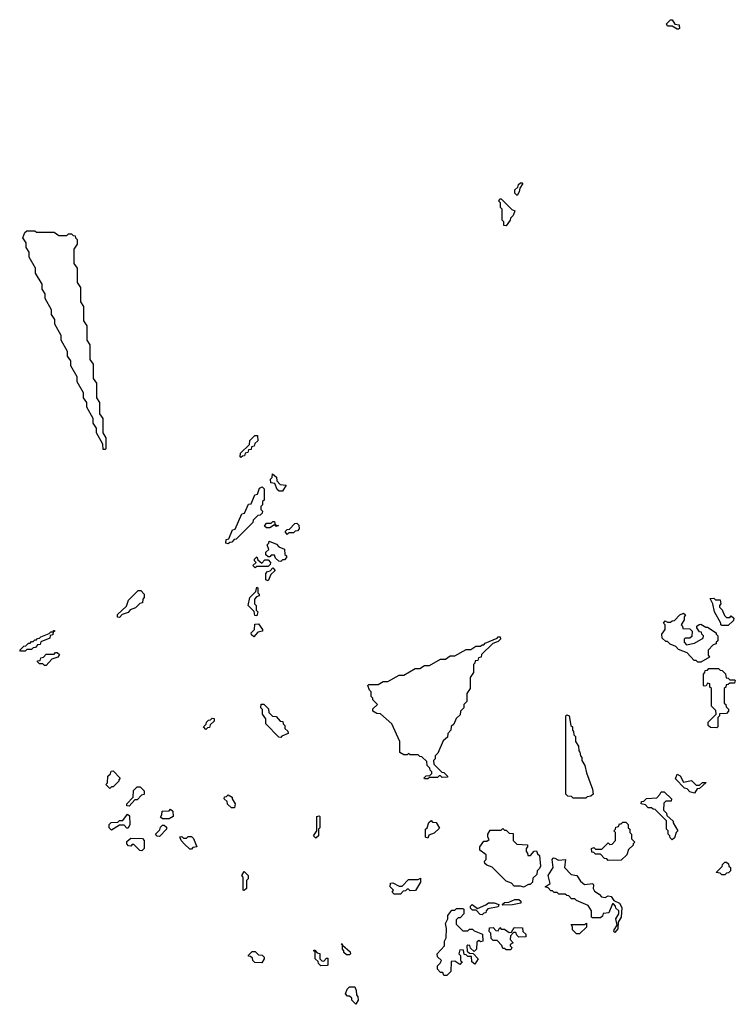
# Model space of a CAD drawing. Extents: x 2708302 to 2968450, y 494490 to 722710.
# Tile 80 of 256: x 2810040 to 2814520, y 635180 to 641340. Entities that reach past the tile are written whole.
import ezdxf

# ---------------------------------------------------------------- set-up
doc = ezdxf.new("R2010")
doc.units = 0

msp = doc.modelspace()

# ---------------------------------------------------------------- linework, layer by layer
at = {"layer": '0CON20XD'}
for points in [[(2814165, 641280), (2814155, 641280), (2814125, 641300), (2814095, 641300), (2814090, 641315), (2814115, 641340), (2814125, 641340), (2814141.7, 641311.7), (2814168.3, 641308.3), (2814170, 641285), (2814165, 641280)], [(2813155, 640240), (2813140, 640255), (2813140, 640275), (2813158.3, 640291.7), (2813161.7, 640308.3), (2813175, 640320), (2813185, 640320), (2813190, 640315), (2813170, 640285), (2813167, 640263), (2813155, 640240)], [(2813085, 640050), (2813071.7, 640051.7), (2813070, 640075), (2813060, 640085), (2813060, 640155), (2813050, 640165), (2813050, 640195), (2813040, 640205), (2813045, 640220), (2813055, 640220), (2813121.7, 640151.7), (2813140, 640145), (2813130, 640115), (2813111.7, 640098.3), (2813110, 640085), (2813085, 640050)], [(2810575, 638650), (2810561.7, 638651.7), (2810560, 638685), (2810520, 638755), (2810520, 638785), (2810500, 638815), (2810500, 638845), (2810460, 638915), (2810460, 638945), (2810440, 638975), (2810440, 639005), (2810400, 639075), (2810400, 639105), (2810360, 639175), (2810360, 639205), (2810340, 639235), (2810340, 639265), (2810300, 639335), (2810300, 639365), (2810260, 639435), (2810260, 639465), (2810240, 639495), (2810240, 639525), (2810200, 639595), (2810200, 639625), (2810180, 639655), (2810180, 639685), (2810140, 639755), (2810140, 639785), (2810100, 639855), (2810100, 639885), (2810080, 639915), (2810080, 639945), (2810060, 639975), (2810071.7, 640008.3), (2810085, 640020), (2810135, 640020), (2810145, 640010), (2810255, 640010), (2810285, 639990), (2810335, 639990), (2810345, 640000), (2810365, 640000), (2810375, 639990), (2810388.3, 639988.3), (2810390, 639975), (2810400, 639965), (2810400, 639935), (2810380, 639905), (2810380, 639815), (2810400, 639785), (2810400, 639695), (2810420, 639665), (2810420, 639575), (2810440, 639545), (2810440, 639455), (2810460, 639425), (2810460, 639335), (2810480, 639305), (2810480, 639215), (2810500, 639185), (2810500, 639095), (2810520, 639065), (2810520, 638975), (2810540, 638945), (2810540, 638875), (2810560, 638845), (2810560, 638755), (2810580, 638725), (2810580, 638655), (2810575, 638650)], [(2811425, 638600), (2811420, 638605), (2811421.7, 638628.3), (2811478.3, 638681.7), (2811481.7, 638708.3), (2811511.7, 638738.3), (2811528.3, 638738.3), (2811530, 638705), (2811511.7, 638688.3), (2811508.3, 638671.7), (2811491.7, 638668.3), (2811488.3, 638651.7), (2811471.7, 638648.3), (2811468.3, 638631.7), (2811451.7, 638628.3), (2811448.3, 638611.7), (2811435, 638610), (2811425, 638600)], [(2811685, 638390), (2811665, 638390), (2811651.7, 638401.7), (2811638.3, 638438.3), (2811611.7, 638441.7), (2811610, 638465), (2811620, 638475), (2811621.7, 638498.3), (2811648.3, 638478.3), (2811650, 638455), (2811671.7, 638431.7), (2811708.3, 638428.3), (2811685, 638390)], [(2811345, 638060), (2811330, 638065), (2811331.7, 638088.3), (2811348.3, 638091.7), (2811371.7, 638148.3), (2811388.3, 638151.7), (2811431.7, 638248.3), (2811448.3, 638251.7), (2811471.7, 638308.3), (2811488.3, 638311.7), (2811511.7, 638368.3), (2811528.3, 638371.7), (2811541.7, 638408.3), (2811558.3, 638418.3), (2811570, 638405), (2811570, 638335), (2811560, 638325), (2811560, 638305), (2811550, 638295), (2811550, 638275), (2811560, 638265), (2811558.3, 638251.7), (2811545, 638240), (2811531.7, 638238.3), (2811501.7, 638208.3), (2811500, 638195), (2811395, 638090), (2811381.7, 638088.3), (2811368.3, 638071.7), (2811355, 638070), (2811345, 638060)], [(2811605, 638160), (2811585, 638160), (2811571.7, 638171.7), (2811585, 638190), (2811615, 638190), (2811625, 638200), (2811635, 638200), (2811640, 638180), (2811660, 638175), (2811645, 638170), (2811635, 638180), (2811605, 638160)], [(2811715, 638120), (2811701.7, 638138.3), (2811715, 638150), (2811728.3, 638151.7), (2811761.7, 638188.3), (2811775, 638190), (2811788.3, 638178.3), (2811790, 638155), (2811778.3, 638141.7), (2811765, 638140), (2811755, 638130), (2811725, 638130), (2811715, 638120)], [(2811675, 637950), (2811661.7, 637951.7), (2811641.7, 637971.7), (2811635, 637990), (2811615, 637990), (2811605, 637980), (2811595, 637980), (2811581.7, 637991.7), (2811581.7, 638008.3), (2811600, 638025), (2811590, 638055), (2811600, 638065), (2811601.7, 638078.3), (2811648.3, 638058.3), (2811661.7, 638041.7), (2811698.3, 638028.3), (2811700, 637995), (2811710, 637985), (2811710, 637975), (2811698.3, 637961.7), (2811685, 637960), (2811675, 637950)], [(2811515, 637910), (2811500, 637925), (2811520, 637945), (2811510, 637955), (2811510, 637965), (2811525, 637980), (2811531.7, 637961.7), (2811555, 637940), (2811575, 637960), (2811595, 637960), (2811610, 637945), (2811608.3, 637931.7), (2811595, 637920), (2811525, 637920), (2811515, 637910)], [(2811595, 637830), (2811580, 637835), (2811580, 637875), (2811591.7, 637888.3), (2811608.3, 637891.7), (2811625, 637910), (2811640, 637895), (2811611.7, 637868.3), (2811595, 637830)], [(2810665, 637600), (2810651.7, 637601.7), (2810651.7, 637618.3), (2810708.3, 637671.7), (2810721.7, 637708.3), (2810781.7, 637768.3), (2810798.3, 637768.3), (2810820, 637745), (2810820, 637725), (2810810, 637715), (2810808.3, 637691.7), (2810791.7, 637688.3), (2810765, 637660), (2810731.7, 637648.3), (2810718.3, 637631.7), (2810681.7, 637618.3), (2810665, 637600)], [(2811525, 637610), (2811511.7, 637611.7), (2811508.3, 637638.3), (2811470, 637675), (2811480, 637725), (2811518.3, 637761.7), (2811525, 637790), (2811530, 637785), (2811530, 637755), (2811540, 637745), (2811540, 637735), (2811521.7, 637728.3), (2811510, 637715), (2811510, 637685), (2811520, 637675), (2811520, 637645), (2811530, 637635), (2811525, 637610)], [(2814475, 637550), (2814435, 637550), (2814430, 637555), (2814430, 637565), (2814390, 637635), (2814380, 637685), (2814361.7, 637718.3), (2814385, 637720), (2814395, 637710), (2814425, 637710), (2814430, 637685), (2814420, 637675), (2814420, 637665), (2814438.3, 637648.3), (2814451.7, 637611.7), (2814465, 637600), (2814485, 637600), (2814495, 637610), (2814510, 637595), (2814508.3, 637581.7), (2814475, 637550)], [(2814305, 637320), (2814285, 637320), (2814275, 637330), (2814261.7, 637331.7), (2814218.3, 637378.3), (2814165, 637400), (2814148.3, 637418.3), (2814113, 637433), (2814095, 637450), (2814085, 637450), (2814061.7, 637471.7), (2814060, 637495), (2814080, 637525), (2814080, 637555), (2814070, 637565), (2814081.7, 637578.3), (2814095, 637570), (2814115, 637570), (2814125, 637580), (2814138.3, 637581.7), (2814173, 637617), (2814195, 637627.5), (2814207.5, 637617.5), (2814200, 637605), (2814200, 637585), (2814180, 637555), (2814190, 637545), (2814191.7, 637531.7), (2814235, 637530), (2814250, 637515), (2814248.3, 637481.7), (2814235, 637470), (2814205, 637470), (2814200, 637465), (2814200, 637445), (2814215, 637430), (2814265, 637440), (2814318.3, 637471.7), (2814320, 637485), (2814310, 637495), (2814308.3, 637508.3), (2814295, 637510), (2814280, 637535), (2814280, 637545), (2814293, 637557), (2814305, 637557.5), (2814335, 637540), (2814345, 637540), (2814400, 637505), (2814400, 637495), (2814410, 637485), (2814410, 637455), (2814400, 637445), (2814400, 637435), (2814381.7, 637428.3), (2814350, 637395), (2814350, 637365), (2814358.3, 637351.7), (2814305, 637320)], [(2811505, 637480), (2811491.7, 637491.7), (2811490, 637505), (2811510, 637525), (2811511.7, 637558.3), (2811535, 637560), (2811560, 637525), (2811560, 637515), (2811531.7, 637508.3), (2811505, 637480)], [(2810075, 637390), (2810045, 637390), (2810040, 637395), (2810065, 637420), (2810078.3, 637421.7), (2810095, 637440), (2810105, 637440), (2810115, 637450), (2810125, 637450), (2810135, 637460), (2810145, 637460), (2810151.7, 637468.3), (2810165, 637470), (2810171.7, 637478.3), (2810225, 637500), (2810235, 637510), (2810250, 637510), (2810251.7, 637518.3), (2810258.3, 637518.3), (2810258.3, 637511.7), (2810250, 637510), (2810248.3, 637491.7), (2810231.7, 637488.3), (2810228.3, 637471.7), (2810171.7, 637448.3), (2810168.3, 637431.7), (2810151.7, 637428.3), (2810138.3, 637411.7), (2810125, 637410), (2810115, 637400), (2810085, 637400), (2810075, 637390)], [(2812595, 636590), (2812575, 636590), (2812573, 636597), (2812585, 636610), (2812608.3, 636611.7), (2812620, 636625), (2812620, 636635), (2812610, 636645), (2812608.3, 636658.3), (2812590, 636675), (2812588.3, 636698.3), (2812558.3, 636728.3), (2812545, 636730), (2812535, 636740), (2812485, 636740), (2812475, 636750), (2812465, 636740), (2812445, 636740), (2812420, 636755), (2812420, 636825), (2812370, 636935), (2812298.3, 636998.3), (2812275, 637000), (2812250, 637015), (2812251.7, 637028.3), (2812280, 637055), (2812250, 637085), (2812250, 637095), (2812240, 637105), (2812240, 637135), (2812230, 637145), (2812220, 637175), (2812225, 637180), (2812285, 637180), (2812315, 637200), (2812345, 637200), (2812415, 637240), (2812445, 637240), (2812515, 637280), (2812545, 637280), (2812575, 637300), (2812605, 637300), (2812675, 637340), (2812705, 637340), (2812735, 637360), (2812765, 637360), (2812835, 637400), (2812865, 637400), (2812895, 637420), (2812925, 637420), (2812935, 637430), (2812945, 637430), (2812955, 637440), (2813028.3, 637471.7), (2813035, 637480), (2813048.3, 637478.3), (2813050, 637465), (2813035, 637450), (2813001.7, 637438.3), (2812931.7, 637368.3), (2812928.3, 637351.7), (2812911.7, 637348.3), (2812908.3, 637331.7), (2812891.7, 637328.3), (2812890, 637315), (2812880, 637305), (2812880, 637255), (2812860, 637225), (2812860, 637155), (2812840, 637125), (2812840, 637075), (2812820, 637055), (2812820, 637035), (2812800, 637015), (2812798.3, 636991.7), (2812771.7, 636968.3), (2812758.3, 636931.7), (2812741.7, 636918.3), (2812740, 636895), (2812720, 636875), (2812718.3, 636851.7), (2812691.7, 636828.3), (2812658.3, 636751.7), (2812640, 636735), (2812640, 636715), (2812630, 636705), (2812631.7, 636681.7), (2812681.7, 636631.7), (2812695, 636630), (2812718.3, 636608.3), (2812718.3, 636601.7), (2812685, 636600), (2812675, 636610), (2812665, 636610), (2812655, 636600), (2812605, 636600), (2812595, 636590)], [(2810205, 637300), (2810195, 637300), (2810185, 637310), (2810165, 637310), (2810151.7, 637321.7), (2810151.7, 637328.3), (2810168.3, 637331.7), (2810171.7, 637348.3), (2810188.3, 637351.7), (2810205, 637370), (2810255, 637370), (2810265, 637380), (2810275, 637380), (2810288.3, 637368.3), (2810278.3, 637351.7), (2810241.7, 637338.3), (2810205, 637300)], [(2814405, 636910), (2814365, 636912.5), (2814350, 636925), (2814350, 636945), (2814400, 636995), (2814398.3, 637018.3), (2814370, 637045), (2814370, 637155), (2814360, 637165), (2814360, 637185), (2814345, 637190), (2814338.3, 637171.7), (2814325, 637170), (2814320, 637175), (2814320, 637245), (2814330, 637255), (2814331.7, 637268.3), (2814345, 637270), (2814355, 637280), (2814415, 637280), (2814425, 637270), (2814438.3, 637268.3), (2814458.3, 637248.3), (2814461.7, 637221.7), (2814475, 637220), (2814485, 637210), (2814515, 637210), (2814520, 637205), (2814515, 637190), (2814485, 637190), (2814475, 637180), (2814461.7, 637178.3), (2814460, 637165), (2814450, 637155), (2814450, 637065), (2814460, 637055), (2814461.7, 637041.7), (2814477, 637027), (2814477.5, 637015), (2814465, 637000), (2814421.7, 636998.3), (2814420, 636985), (2814410, 636975), (2814410, 636915), (2814405, 636910)], [(2811675, 636850), (2811661.7, 636851.7), (2811580, 636935), (2811580, 636965), (2811560, 636995), (2811560, 637025), (2811550, 637035), (2811551.7, 637058.3), (2811568.3, 637058.3), (2811598.3, 637028.3), (2811600, 637005), (2811621.7, 636981.7), (2811645, 636980), (2811671.7, 636951.7), (2811688.3, 636948.3), (2811690, 636935), (2811700, 636925), (2811700, 636905), (2811718.3, 636888.3), (2811720, 636875), (2811681.7, 636858.3), (2811675, 636850)], [(2811205, 636900), (2811190, 636915), (2811208.3, 636931.7), (2811210, 636945), (2811221.7, 636958.3), (2811235, 636960), (2811245, 636970), (2811258.3, 636968.3), (2811258.3, 636951.7), (2811231.7, 636928.3), (2811228.3, 636911.7), (2811215, 636910), (2811205, 636900)], [(2813585, 636470), (2813505, 636470), (2813495, 636480), (2813471.7, 636481.7), (2813460, 636495), (2813460, 636985), (2813465, 636990), (2813480, 636985), (2813490, 636925), (2813500, 636915), (2813500, 636895), (2813507, 636887), (2813510, 636865), (2813520, 636855), (2813520, 636825), (2813537.5, 636795), (2813540, 636765), (2813547, 636757), (2813550, 636735), (2813560, 636725), (2813560, 636705), (2813577.5, 636675), (2813588.3, 636628.3), (2813626.7, 636525), (2813630, 636495), (2813615, 636482.5), (2813591.7, 636478.3), (2813585, 636470)], [(2810605, 636530), (2810580, 636555), (2810590, 636565), (2810591.7, 636608.3), (2810608.3, 636621.7), (2810611.7, 636638.3), (2810625, 636640), (2810670, 636595), (2810660, 636585), (2810660, 636575), (2810625, 636540), (2810615, 636540), (2810605, 636530)], [(2814265, 636500), (2814235, 636510), (2814218.3, 636528.3), (2814201.7, 636531.7), (2814145, 636590), (2814155, 636620), (2814175, 636610), (2814195, 636570), (2814245, 636580), (2814275, 636550), (2814295, 636550), (2814315, 636567.5), (2814338.3, 636568.3), (2814295, 636530), (2814281.7, 636528.3), (2814265, 636500)], [(2810725, 636420), (2810711.7, 636421.7), (2810710, 636435), (2810750, 636475), (2810751.7, 636518.3), (2810775, 636540), (2810795, 636540), (2810820, 636515), (2810818.3, 636491.7), (2810801.7, 636488.3), (2810775, 636460), (2810761.7, 636458.3), (2810725, 636420)], [(2811385, 636410), (2811365, 636410), (2811341.7, 636431.7), (2811338.3, 636448.3), (2811320, 636465), (2811321.7, 636478.3), (2811335, 636480), (2811345, 636490), (2811370, 636475), (2811370, 636465), (2811390, 636435), (2811385, 636410)], [(2814125, 636210), (2814111.7, 636221.7), (2814110, 636235), (2814100, 636245), (2814100, 636265), (2814090, 636275), (2814088.3, 636328.3), (2814018.3, 636398.3), (2814005, 636400), (2813995, 636410), (2813975, 636410), (2813958.3, 636428.3), (2813930, 636435), (2813931.7, 636448.3), (2813948.3, 636451.7), (2813965, 636467.5), (2814028.3, 636471.7), (2814048.3, 636491.7), (2814055, 636510), (2814075, 636510), (2814120, 636465), (2814118.3, 636451.7), (2814085, 636450), (2814071.7, 636438.3), (2814070, 636395), (2814090, 636375), (2814091.7, 636361.7), (2814130, 636325), (2814130, 636315), (2814160, 636265), (2814150, 636255), (2814138.3, 636221.7), (2814125, 636210)], [(2810975, 636340), (2810935, 636340), (2810921.7, 636351.7), (2810930, 636365), (2810931.7, 636388.3), (2810975, 636390), (2810985, 636400), (2810998.3, 636388.3), (2811000, 636355), (2810975, 636340)], [(2810615, 636270), (2810600, 636285), (2810600, 636305), (2810611.7, 636318.3), (2810655, 636320), (2810665, 636330), (2810685, 636330), (2810715, 636370), (2810728.3, 636358.3), (2810730, 636305), (2810718.3, 636281.7), (2810711.7, 636281.7), (2810695, 636300), (2810665, 636300), (2810615, 636270)], [(2811895, 636220), (2811880, 636235), (2811900, 636265), (2811900, 636355), (2811915, 636360), (2811920, 636355), (2811920, 636285), (2811910, 636275), (2811910, 636235), (2811895, 636220)], [(2812595, 636220), (2812580, 636225), (2812580, 636275), (2812590, 636285), (2812601.7, 636318.3), (2812615, 636330), (2812625, 636320), (2812648.3, 636318.3), (2812668.3, 636281.7), (2812635, 636250), (2812601.7, 636238.3), (2812595, 636220)], [(2810915, 636230), (2810901.7, 636231.7), (2810890, 636245), (2810918.3, 636271.7), (2810921.7, 636288.3), (2810935, 636300), (2810945, 636300), (2810958.3, 636288.3), (2810960, 636275), (2810915, 636230)], [(2813195, 635912.5), (2813175, 635920), (2813135, 635920), (2813118.3, 635938.3), (2813085, 635950), (2812998.3, 636038.3), (2812965, 636050), (2812951.7, 636061.7), (2812950, 636075), (2812960, 636085), (2812960, 636115), (2812920, 636145), (2812920, 636165), (2812945, 636200), (2812965, 636200), (2812978.3, 636211.7), (2812970, 636225), (2812970, 636245), (2812985, 636270), (2813055, 636270), (2813065, 636280), (2813075, 636270), (2813085, 636270), (2813105, 636250), (2813128.3, 636248.3), (2813130, 636205), (2813151.7, 636181.7), (2813218.3, 636178.3), (2813220, 636165), (2813210, 636155), (2813210, 636135), (2813220, 636125), (2813221.7, 636111.7), (2813238.3, 636111.7), (2813261.7, 636138.3), (2813275, 636140), (2813281.7, 636121.7), (2813295, 636110), (2813300, 636045), (2813295, 636030), (2813280, 636015), (2813277, 635993), (2813251.7, 635968.3), (2813250, 635945), (2813235, 635930), (2813225, 635930), (2813195, 635912.5)], [(2813725, 636080), (2813715, 636090), (2813701.7, 636091.7), (2813675, 636120), (2813645, 636120), (2813635, 636130), (2813621.7, 636131.7), (2813620, 636155), (2813635, 636160), (2813645, 636150), (2813685, 636150), (2813725, 636190), (2813735, 636180), (2813748.3, 636181.7), (2813770, 636205), (2813770, 636255), (2813760, 636265), (2813770, 636275), (2813771.7, 636288.3), (2813788.3, 636291.7), (2813795, 636310), (2813805, 636310), (2813815, 636320), (2813835, 636320), (2813850, 636305), (2813850, 636285), (2813860, 636275), (2813860, 636255), (2813870, 636245), (2813870, 636215), (2813890, 636195), (2813880, 636185), (2813880, 636175), (2813851.7, 636148.3), (2813840, 636115), (2813805, 636082.5), (2813725, 636080)], [(2810805, 636140), (2810791.7, 636141.7), (2810755, 636180), (2810745, 636180), (2810735, 636170), (2810721.7, 636171.7), (2810710, 636185), (2810711.7, 636198.3), (2810735, 636220), (2810808.3, 636218.3), (2810820, 636205), (2810820, 636155), (2810805, 636140)], [(2811115, 636150), (2811105, 636150), (2811071.7, 636181.7), (2811050, 636205), (2811041.7, 636228.3), (2811055, 636230), (2811065, 636220), (2811085, 636220), (2811095, 636230), (2811115, 636230), (2811128.3, 636218.3), (2811150, 636165), (2811125, 636160), (2811115, 636150)], [(2813765, 635630), (2813760, 635635), (2813762.5, 635645), (2813780, 635675), (2813772.5, 635715), (2813790, 635745), (2813790, 635765), (2813771.7, 635781.7), (2813770, 635795), (2813758.3, 635808.3), (2813751.7, 635808.3), (2813728.3, 635751.7), (2813691.7, 635748.3), (2813688.3, 635731.7), (2813675, 635720), (2813625, 635720), (2813620, 635725), (2813620, 635765), (2813598.3, 635798.3), (2813525, 635830), (2813515, 635840), (2813495, 635840), (2813478.3, 635858.3), (2813465, 635860), (2813455, 635870), (2813415, 635870), (2813405, 635880), (2813385, 635880), (2813375, 635890), (2813365, 635890), (2813348.3, 635908.3), (2813330, 635915), (2813360, 635935), (2813348, 635985), (2813380, 636035), (2813373.8, 636085), (2813380, 636095), (2813387, 636097), (2813412.5, 636082.5), (2813456.7, 636086.7), (2813450, 636035), (2813491.7, 635991.7), (2813527.5, 635985), (2813550, 635950), (2813575, 635930), (2813627.5, 635935), (2813632.5, 635925), (2813630, 635905), (2813638.3, 635888.3), (2813668.3, 635868.3), (2813681.7, 635851.7), (2813705, 635847.5), (2813725, 635859.2), (2813742.5, 635855), (2813760, 635830), (2813795, 635813.3), (2813808.8, 635785), (2813806, 635725), (2813786.7, 635693.3), (2813785, 635652.5), (2813765, 635630)], [(2814455, 635990), (2814435, 635990), (2814425, 636000), (2814400, 636005), (2814438.3, 636041.7), (2814440, 636055), (2814455, 636070), (2814465, 636070), (2814478.3, 636058.3), (2814480, 636045), (2814490, 636035), (2814490, 636015), (2814478.3, 636001.7), (2814465, 636000), (2814455, 635990)], [(2811445, 635892.5), (2811440, 635895), (2811440, 635975), (2811430, 635985), (2811445, 636010), (2811470, 635985), (2811470, 635965), (2811460, 635955), (2811460, 635905), (2811445, 635892.5)], [(2812425, 635870), (2812385, 635870), (2812371.7, 635881.7), (2812380, 635895), (2812360, 635915), (2812361.7, 635938.3), (2812375, 635940), (2812415, 635920), (2812435, 635920), (2812475, 635960), (2812535, 635960), (2812548.3, 635968.3), (2812550, 635945), (2812518.3, 635891.7), (2812485, 635890), (2812475, 635900), (2812465, 635900), (2812455, 635890), (2812441.7, 635888.3), (2812425, 635870)], [(2813065, 635800), (2813060, 635805), (2813075, 635816.2), (2813101.7, 635818.3), (2813140, 635835), (2813165, 635835.6), (2813176.7, 635825), (2813176.4, 635813.6), (2813125, 635802.5), (2813065, 635800)], [(2812715, 635360), (2812695, 635360), (2812688.3, 635378.3), (2812675, 635380), (2812655, 635400), (2812655, 635420), (2812672.5, 635437.5), (2812680, 635455), (2812656.4, 635476.4), (2812654.2, 635495), (2812700, 635545), (2812700, 635575), (2812710, 635595), (2812712.5, 635655), (2812706.7, 635685), (2812720, 635715), (2812720, 635735), (2812745, 635770), (2812765, 635770), (2812775, 635780), (2812815, 635780), (2812820, 635775), (2812820, 635745), (2812798.3, 635721.7), (2812785, 635720), (2812771.7, 635708.3), (2812771.7, 635681.7), (2812815, 635640), (2812845, 635640), (2812855, 635650), (2812875, 635650), (2812885, 635640), (2812938.3, 635618.3), (2812940, 635575), (2812925, 635570), (2812915, 635580), (2812901.7, 635568.3), (2812900, 635525), (2812885, 635510), (2812861.7, 635531.7), (2812858.3, 635548.3), (2812845, 635550), (2812840, 635545), (2812841.7, 635511.7), (2812855, 635500), (2812878.3, 635498.3), (2812910, 635465), (2812888.3, 635431.7), (2812870, 635445), (2812868.3, 635478.3), (2812845, 635480), (2812835, 635490), (2812821.7, 635491.7), (2812818.3, 635518.3), (2812795, 635520), (2812790, 635495), (2812800, 635485), (2812800, 635455), (2812810, 635445), (2812795, 635430), (2812765, 635450), (2812741.7, 635448.3), (2812740, 635385), (2812715, 635360)], [(2812935, 635740), (2812921.7, 635741.7), (2812898.3, 635768.3), (2812875, 635770), (2812861.7, 635781.7), (2812862.5, 635795), (2812872.5, 635805), (2812905, 635780), (2812958.3, 635801.7), (2812974.5, 635815.5), (2813010, 635815), (2813040, 635805), (2813035, 635790), (2812971.7, 635778.3), (2812960, 635765), (2812958.3, 635751.7), (2812945, 635750), (2812935, 635740)], [(2813115, 635520), (2813085, 635520), (2813075, 635530), (2813065, 635530), (2813058.3, 635548.3), (2813028.3, 635578.3), (2813005, 635580), (2812991.7, 635591.7), (2812990, 635625), (2812980, 635635), (2812981.7, 635658.3), (2813005, 635660), (2813021.7, 635641.7), (2813035, 635640), (2813045, 635660), (2813055, 635650), (2813075, 635650), (2813105, 635630), (2813118.3, 635631.7), (2813135, 635660), (2813188.3, 635658.3), (2813190, 635635), (2813208.3, 635618.3), (2813208.3, 635601.7), (2813165, 635600), (2813151.7, 635611.7), (2813145, 635630), (2813131.7, 635628.3), (2813111.7, 635608.3), (2813110, 635585), (2813130, 635565), (2813110, 635555), (2813110, 635545), (2813120, 635535), (2813115, 635520)], [(2813545, 635620), (2813525, 635620), (2813500, 635645), (2813500, 635665), (2813491.7, 635678.3), (2813575, 635680), (2813588.3, 635688.3), (2813588.3, 635661.7), (2813545, 635620)], [(2812105, 635490), (2812085, 635490), (2812070, 635505), (2812070, 635515), (2812060, 635525), (2812060, 635550), (2812051.7, 635558.3), (2812058.3, 635558.3), (2812060, 635550), (2812108.3, 635508.3), (2812110, 635495), (2812105, 635490)], [(2811555, 635440), (2811511.7, 635441.7), (2811500, 635455), (2811498.3, 635468.3), (2811485, 635480), (2811471.7, 635481.7), (2811471.7, 635488.3), (2811495, 635510), (2811515, 635510), (2811535, 635490), (2811558.3, 635488.3), (2811570, 635475), (2811570, 635465), (2811555, 635440)], [(2811925, 635420), (2811910, 635435), (2811908.3, 635448.3), (2811890, 635465), (2811890, 635510), (2811881.7, 635511.7), (2811881.7, 635518.3), (2811888.3, 635518.3), (2811901.7, 635501.7), (2811918.3, 635498.3), (2811920, 635465), (2811931.7, 635451.7), (2811945, 635450), (2811961.7, 635468.3), (2811968.3, 635468.3), (2811970, 635425), (2811965, 635422.5), (2811925, 635420)], [(2812145, 635180), (2812120, 635205), (2812118.3, 635218.3), (2812105, 635230), (2812091.7, 635231.7), (2812080, 635245), (2812090, 635275), (2812105, 635290), (2812138.3, 635288.3), (2812147, 635267), (2812148.3, 635238.3), (2812157, 635227), (2812160, 635205), (2812145, 635180)]]:
    msp.add_lwpolyline(points, dxfattribs=at)

doc.saveas('drawing.dxf')
